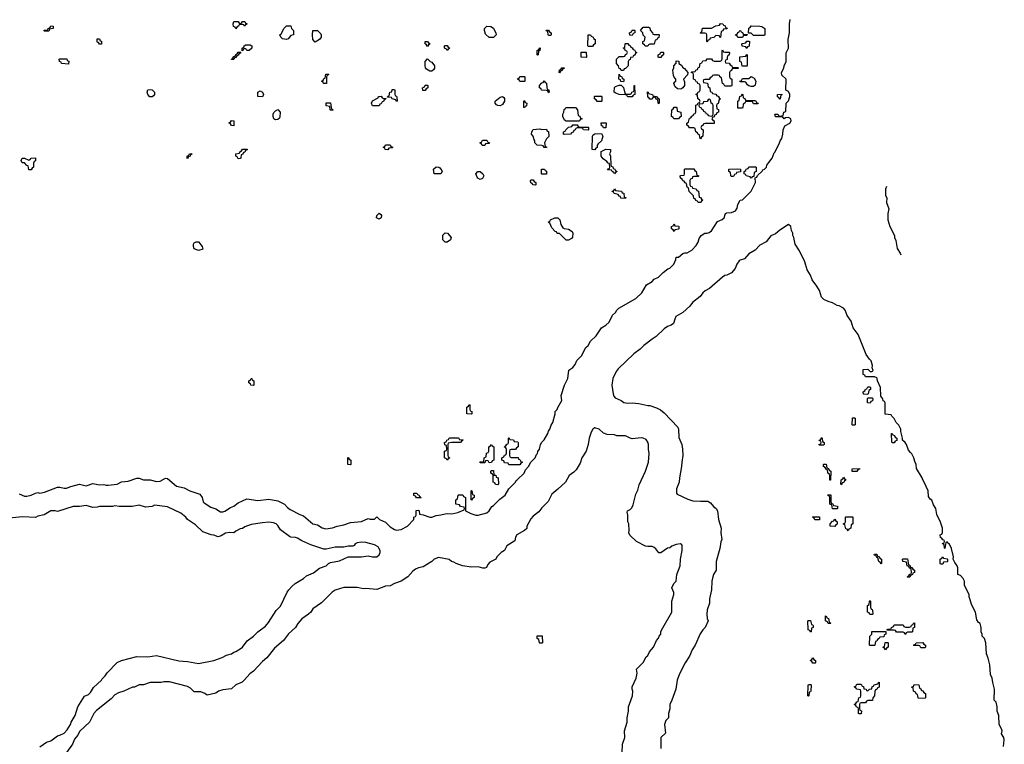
# Model space of a CAD drawing. Header units: inches. Extents: x 2518216 to 2687946, y 757338 to 915227.
# Tile 23 of 75: x 2632986 to 2641929, y 775189 to 781769. Entities that reach past the tile are written whole.
import ezdxf

# ---------------------------------------------------------------- set-up
doc = ezdxf.new("R2010")
doc.units = ezdxf.units.IN
doc.header["$MEASUREMENT"] = 0
for name, color, linetype in [('C6737', 7, 'Continuous'), ('C6738', 7, 'Continuous'), ('C6747', 7, 'Continuous'), ('C6748', 7, 'Continuous')]:
    doc.layers.add(name, color=color, linetype=linetype)

msp = doc.modelspace()

# ---------------------------------------------------------------- linework, layer by layer
at = {"layer": 'C6737', "color": 6}
for points in [[(2632982.4, 777462.4), (2633030, 777442), (2633050, 777442), (2633089.6, 777450.4), (2633130, 777470.8), (2633150, 777474.8), (2633170, 777470.8), (2633210, 777477.3), (2633330, 777522.8), (2633350, 777524), (2633390, 777513.7), (2633410, 777515.3), (2633450, 777530.4), (2633530, 777550.7), (2633590, 777534.8), (2633650, 777556), (2633710, 777544), (2633750, 777546.8), (2633770, 777540.7), (2633790, 777540.7), (2633870, 777550.5), (2633910, 777571), (2633970, 777578.8), (2634050, 777606), (2634070, 777606.8), (2634110, 777590.8), (2634170.9, 777590.9), (2634230, 777574.8), (2634262, 777578), (2634310, 777604.7), (2634330, 777602), (2634410, 777534), (2634478.8, 777518.8), (2634530, 777491), (2634621, 777461), (2634644.7, 777430), (2634651.3, 777391.3), (2634661, 777381), (2634723.4, 777343.4), (2634767.3, 777327.3), (2634810, 777301), (2634830, 777298.8), (2634850, 777306), (2634900.2, 777339.8), (2634930, 777351), (2634970, 777381), (2635050, 777418.8), (2635150, 777404), (2635250, 777416), (2635330, 777398.8), (2635390, 777370.8), (2635418, 777338), (2635442, 777322), (2635530, 777276), (2635563.5, 777263.5), (2635650, 777190.7), (2635690, 777180.7), (2635733.8, 777153.8), (2635766.2, 777146.2), (2635825.8, 777154.2), (2635870, 777170.8), (2635930, 777182.8), (2635990, 777204), (2636090, 777210.6), (2636150, 777238), (2636170, 777232), (2636207.3, 777232.7), (2636230, 777254), (2636254, 777230), (2636310, 777206), (2636350, 777162.8), (2636390, 777138.8), (2636410, 777134.8), (2636450, 777138.8), (2636508.7, 777170), (2636566, 777230), (2636566, 777250), (2636582, 777258), (2636586, 777270), (2636588.4, 777311.6), (2636610, 777314), (2636614, 777310), (2636618, 777278), (2636650, 777272), (2636710, 777250.8), (2636730, 777250.8), (2636770, 777266.8), (2636811.6, 777271.6), (2636850, 777282.8), (2636870, 777286), (2636910, 777282.8), (2636965.6, 777294.4), (2637022, 777318), (2637026, 777330), (2637022, 777342), (2636990, 777348), (2636982, 777362), (2636948, 777370), (2636946, 777410), (2636962, 777418), (2636968, 777450), (2636972.7, 777452.7), (2637010, 777454), (2637018, 777438), (2637034, 777430), (2637034, 777310), (2637083.5, 777283.5), (2637130, 777271), (2637150, 777271), (2637230, 777291), (2637249, 777310), (2637273.2, 777346.8), (2637290, 777358), (2637346, 777414), (2637395.3, 777450), (2637428, 777510), (2637488, 777570), (2637495.3, 777584.7), (2637506, 777590), (2637568, 777650), (2637580.2, 777679.8), (2637608, 777710), (2637628.7, 777751.3), (2637668.7, 777790), (2637679, 777821), (2637688, 777830), (2637693.2, 777846.8), (2637708.7, 777870), (2637718, 777910), (2637728.4, 777931.6), (2637750, 777954), (2637782, 778010), (2637789, 778031), (2637802, 778050), (2637813.6, 778086.4), (2637828.7, 778110), (2637848.4, 778188.4), (2637849, 778211), (2637868, 778230), (2637873.2, 778246.8), (2637909.2, 778310), (2637903.1, 778356.9), (2637936, 778450), (2637966, 778510), (2637973.6, 778586.4), (2638010, 778611), (2638030, 778638), (2638047, 778673), (2638090, 778716), (2638129.3, 778790.7), (2638149.2, 778810.8), (2638169.5, 778850.5), (2638221.2, 778898.8), (2638269.7, 778970.3), (2638310, 778993.4), (2638339.3, 779020.7), (2638370, 779084.7), (2638399, 779110), (2638410, 779131.3), (2638429.3, 779150.7), (2638582, 779238), (2638637.2, 779290), (2638678, 779362), (2638730, 779391.3), (2638750, 779411.3), (2638788, 779430), (2638830, 779472), (2638874, 779506), (2638890, 779511.3), (2638928.7, 779550), (2638946, 779590), (2638948, 779612), (2638970, 779612), (2639010, 779644.7), (2639029, 779651), (2639050, 779651), (2639090, 779676), (2639130, 779718), (2639148.7, 779750), (2639158, 779782), (2639175.3, 779810), (2639209.3, 779830.7), (2639230, 779830.8), (2639250, 779837.3), (2639269.5, 779850.5), (2639325.2, 779934.8), (2639366.3, 779953.7), (2639384, 779970), (2639394.5, 780000)], [(2636265.8, 780000), (2636272, 779990), (2636270, 779968.7), (2636250, 779958), (2636226, 779970), (2636228.7, 779990), (2636238.7, 780000)], [(2640000, 779848), (2639996, 779856), (2639989, 779890), (2639970, 779909), (2639890, 779857.2), (2639850, 779825.2), (2639810, 779805.2), (2639767.3, 779752.7), (2639710, 779721.2), (2639665.2, 779674.8), (2639610, 779641.2), (2639570, 779597.2), (2639530, 779586), (2639520.9, 779579.1), (2639499.1, 779550), (2639486, 779510), (2639450.5, 779469.5), (2639410.5, 779449.5), (2639390, 779445.2), (2639368.2, 779431.8), (2639252.8, 779327.2), (2639212.8, 779307.2), (2639191, 779290), (2639165.8, 779254.2), (2639098, 779202), (2639072, 779168), (2639010.4, 779109.6), (2638947, 779073), (2638935.5, 779050), (2638924.7, 779010), (2638904.5, 778995.5), (2638870, 778982.7), (2638838.8, 778961.2), (2638767.9, 778892.1), (2638730, 778869), (2638656, 778810), (2638623, 778777), (2638564.4, 778735.6), (2638421.5, 778598.5), (2638404.4, 778575.6), (2638373, 778510), (2638364, 778450), (2638377.3, 778370), (2638384, 778350), (2638395.2, 778335.2), (2638450, 778310.6), (2638473.2, 778293.2), (2638510, 778287.3), (2638550, 778290.7), (2638610, 778284), (2638690, 778264), (2638710, 778264), (2638770, 778244), (2638805.8, 778225.8), (2638838.8, 778198.8), (2638962.8, 778070), (2638970.7, 778050), (2638973.7, 777973.7), (2638998.8, 777910), (2639006.8, 777870), (2639010.8, 777810), (2638998.8, 777750), (2638997.3, 777710), (2638978.8, 777610), (2638976, 777570), (2638951, 777510), (2638951, 777470), (2638958.8, 777458.8), (2639055.2, 777415.2), (2639101.1, 777401.1), (2639170, 777395.5), (2639236.8, 777396.8), (2639262, 777382), (2639287.9, 777347.9), (2639310.8, 777330.8), (2639322.8, 777310), (2639334, 777230), (2639357.3, 777150), (2639354.8, 777110), (2639362.8, 777050), (2639353.7, 777026.3), (2639346.4, 776966.4), (2639310.8, 776849.2), (2639310.8, 776770), (2639286.8, 776730), (2639280.7, 776710), (2639274, 776670), (2639270.6, 776590), (2639250.8, 776510), (2639250.8, 776470), (2639230.7, 776410), (2639227.3, 776370), (2639231, 776331), (2639238, 776310), (2639211.3, 776250), (2639190, 776228.7), (2639168.1, 776191.9), (2639122.8, 776090), (2639093.2, 776046.8), (2639070.5, 775989.5), (2639031, 775930), (2638978.8, 775830), (2638958.8, 775770), (2638946, 775690), (2638910.6, 775589.4), (2638891, 775550), (2638890.8, 775510), (2638878, 775470), (2638878, 775430), (2638853.7, 775406.3), (2638844, 775370), (2638851.3, 775290), (2638811, 775250), (2638811, 775151)], [(2638459.3, 775110), (2638462, 775190), (2638482.7, 775250), (2638479, 775310), (2638502.7, 775390), (2638504, 775430), (2638517.2, 775490), (2638515.3, 775530), (2638552.7, 775630), (2638556, 775670), (2638549.4, 775690), (2638549.3, 775710), (2638586, 775790), (2638593.6, 775833.6), (2638588.4, 775871.6), (2638648.4, 775931.6), (2638676.4, 775983.6), (2638690, 775994), (2638708, 776030), (2638742, 776070), (2638769.1, 776130.9), (2638788.9, 776151.1), (2638794, 776170), (2638808.7, 776190), (2638808.7, 776210), (2638814.6, 776225.4), (2638909, 776390), (2638908.4, 776488.4), (2638928, 776550), (2638927.3, 776567.3), (2638908, 776610), (2638928, 776650), (2638948, 776670), (2638955.3, 776730), (2638984, 776810), (2638989.3, 776870.7), (2639004, 776950), (2639004, 776990), (2638999.3, 776999.3), (2638988.9, 777008.9), (2638950, 777004), (2638910.9, 776989.1), (2638890, 776974), (2638870, 776968.7), (2638810, 776926), (2638790, 776926), (2638764.1, 776964.1), (2638750, 776977.2), (2638730, 776986), (2638690, 776984), (2638670, 776988.7), (2638589.1, 777029.1), (2638528.9, 777088.9), (2638518, 777110), (2638522, 777130), (2638519, 777190), (2638508.7, 777210), (2638508.9, 777268.9), (2638503.1, 777296.9), (2638508, 777310), (2638530, 777321), (2638544.8, 777335.2), (2638558, 777362), (2638581.2, 777458.8), (2638602, 777498), (2638614.2, 777545.8), (2638669, 777670), (2638697.2, 777750), (2638702.7, 777830), (2638696, 777870), (2638698.4, 777910), (2638692.9, 777932.9), (2638676.6, 777956.6), (2638650, 777969.7), (2638630, 777971.8), (2638550, 777964), (2638530, 777969), (2638490, 777989.3), (2638410.7, 777989.3), (2638390, 777998), (2638320.9, 778000.9), (2638290, 778014), (2638248.7, 778050), (2638210, 778064), (2638190.6, 778049.4), (2638175.9, 778024.1), (2638157.3, 777970), (2638151, 777910), (2638130.7, 777849.3), (2638091, 777790), (2638078, 777742), (2638039.8, 777680.2), (2638020.7, 777659.3), (2637976, 777630), (2637944.7, 777570), (2637874.9, 777505.1), (2637818.8, 777461.2), (2637787.3, 777392.7), (2637730, 777335.3), (2637701.1, 777298.9), (2637650, 777259), (2637630, 777235.3), (2637591.3, 777170), (2637591.1, 777148.9), (2637571, 777129), (2637501, 777090), (2637490.8, 777070), (2637483.6, 777036.4), (2637411.3, 776990), (2637390.7, 776949.3), (2637358, 776930), (2637321, 776890), (2637310, 776868.7), (2637257.3, 776842.7), (2637238, 776822), (2637224.7, 776795.3), (2637210, 776788), (2637191.6, 776788.4), (2637150, 776801.2), (2637090, 776797.2), (2637009.1, 776809.1), (2636950, 776829.2), (2636930, 776844), (2636909.4, 776849.4), (2636885.6, 776865.6), (2636790, 776884), (2636750.6, 776869.4), (2636730.5, 776849.5), (2636650, 776799), (2636607.9, 776792.1), (2636579.9, 776780.1), (2636557.5, 776762.5), (2636511, 776710), (2636450.5, 776669.5), (2636390, 776649.2), (2636350, 776629.2), (2636310, 776625.2), (2636230, 776594), (2636130, 776604), (2636110, 776602), (2636050, 776614), (2635930, 776614), (2635850, 776589), (2635824.7, 776570), (2635727.3, 776472.7), (2635650, 776419), (2635630.7, 776389.3), (2635610.7, 776369.3), (2635550, 776329), (2635513.2, 776286.8), (2635490.5, 776249.5), (2635428.2, 776191.8), (2635381, 776130), (2635299.3, 776060.7), (2635230, 775973.2), (2635190, 775941.2), (2635110, 775854), (2635076, 775830), (2635026.8, 775773.2), (2635006, 775754), (2634950, 775729), (2634910, 775694), (2634830, 775684), (2634792, 775670), (2634766.4, 775653.6), (2634690, 775635.3), (2634669.1, 775649.1), (2634630, 775664), (2634570, 775664), (2634537.6, 775697.6), (2634510, 775712.3), (2634345.4, 775754.6), (2634294.6, 775754.6), (2634270, 775748.7), (2634171.1, 775748.9), (2634110.9, 775729.1), (2634070, 775728.7), (2634030, 775708.7), (2634010, 775708.7), (2633932, 775670), (2633884.9, 775655.1), (2633850, 775637.2), (2633817.5, 775602.5), (2633684.1, 775495.9), (2633660.7, 775470), (2633621, 775390), (2633532.2, 775307.8), (2633510.3, 775269.7), (2633483.7, 775236.3), (2633466.8, 775190), (2633410, 775114)], [(2633170, 775166.8), (2633230, 775206.8), (2633270, 775218.8), (2633330, 775266.8), (2633350, 775270.8), (2633390, 775290.7), (2633418.3, 775321.7), (2633446.6, 775370), (2633452.7, 775390), (2633489.3, 775450), (2633514, 775530), (2633574.6, 775625.4), (2633610, 775641), (2633630, 775658), (2633656, 775704), (2633728.7, 775770), (2633735.5, 775784.5), (2633762, 775810), (2633782, 775838), (2633870, 775931.3), (2633910, 775951.3), (2634050, 775987.3), (2634150, 775984), (2634230, 775994.8), (2634430, 775947.3), (2634510, 775942), (2634610, 775922), (2634749.4, 775950.6), (2634824.1, 775975.9), (2634863.2, 775996.8), (2634910, 776011), (2634930, 776026), (2634950, 776031), (2634990, 776054.8), (2635009, 776070), (2635052.5, 776127.5), (2635110, 776171), (2635150, 776211), (2635218, 776262), (2635244.8, 776295.2), (2635314.8, 776405.2), (2635355.9, 776444.1), (2635416, 776570), (2635430, 776591), (2635457.2, 776622.8), (2635489, 776650), (2635564.2, 776695.8), (2635590, 776719.1), (2635653.6, 776746.4), (2635710, 776787.3), (2635768.7, 776810), (2635790, 776830.8), (2635810, 776840.7), (2635890, 776856.3), (2635970, 776890.7), (2636090, 776890.8), (2636150, 776898.8), (2636190, 776890.7), (2636230, 776890.7), (2636252, 776908), (2636261.2, 776930), (2636259.3, 776950), (2636249.3, 776970), (2636241.5, 776981.5), (2636210, 776999.3), (2636130, 777022.7), (2636090, 777025.2), (2636050, 777019), (2636032, 777010), (2636024.7, 776995.3), (2636011.3, 776988.7), (2635970, 776989), (2635930, 776979), (2635850, 776979), (2635770, 776962), (2635750, 776962), (2635630, 777001.2), (2635550, 777036), (2635510, 777059.3), (2635490, 777066), (2635449.3, 777069.3), (2635435.5, 777075.5), (2635355.5, 777135.5), (2635330, 777175.3), (2635315.3, 777190), (2635290, 777201.2), (2635250, 777205.2), (2635190, 777201.2), (2635090, 777184), (2635030, 777164), (2635010.5, 777149.5), (2634990, 777145.2), (2634950, 777124), (2634930, 777109), (2634893.6, 777113.6), (2634854, 777106), (2634817.3, 777082.7), (2634790, 777074), (2634750, 777088.7), (2634726, 777090), (2634650, 777119), (2634582, 777182), (2634510, 777228.7), (2634494, 777250), (2634450, 777289), (2634330, 777345.2), (2634210, 777359), (2634190, 777349), (2634130, 777342), (2634070, 777361.2), (2634009.1, 777349.1), (2633890, 777349), (2633850, 777354), (2633828.9, 777348.9), (2633710, 777348.7), (2633690, 777342), (2633650, 777339), (2633590, 777357.2), (2633530, 777349.2), (2633470.9, 777349.1), (2633330, 777302), (2633308.4, 777308.4), (2633270, 777308.7), (2633207.3, 777272.7), (2633150, 777259), (2633130, 777248.7), (2633010, 777254), (2632890, 777242)]]:
    msp.add_lwpolyline(points, dxfattribs=at)
for points in [[(2637950, 779766), (2637890, 779826), (2637867.3, 779827.3), (2637862, 779842), (2637850, 779846), (2637820.2, 779880.2), (2637802, 779922), (2637786, 779930), (2637802, 779938), (2637806, 779950), (2637846, 779970), (2637874, 779970), (2637892.7, 779952.7), (2637901, 779910), (2637919.6, 779879.6), (2637930, 779872), (2637970, 779866), (2638005.4, 779845.4), (2638011.3, 779830), (2638006.4, 779793.6), (2637998.8, 779781.2), (2637970, 779768)], [(2638930, 779846), (2638922, 779862), (2638906, 779870), (2638906, 779890), (2638922, 779898), (2638930, 779914), (2638938, 779898), (2638970, 779894), (2638974, 779890), (2638974, 779870), (2638970, 779866), (2638938, 779862)], [(2636850, 779748.7), (2636829.2, 779770), (2636829.3, 779810.7), (2636850, 779832), (2636871, 779831), (2636904.7, 779790), (2636898, 779770), (2636870, 779748.7)], [(2634610, 779674), (2634570, 779689), (2634564, 779710), (2634564, 779730), (2634570, 779742), (2634590, 779751), (2634610, 779750.8), (2634644.7, 779710), (2634650, 779686)], [(2635110, 778446), (2635086, 778450), (2635082, 778462), (2635068, 778470), (2635066, 778490), (2635082, 778498), (2635088.4, 778511.6), (2635094, 778510), (2635098, 778498), (2635112, 778490), (2635114, 778450)], [(2637090, 778186), (2637048, 778190), (2637048.4, 778251.6), (2637062, 778258), (2637070, 778274), (2637074, 778270), (2637074, 778230), (2637078, 778218), (2637094, 778210), (2637094, 778190)], [(2636990, 777928), (2636911.6, 777928.4), (2636878, 777922), (2636874, 777910), (2636874, 777810), (2636878, 777798), (2636894, 777790), (2636878, 777782), (2636870, 777768), (2636862, 777782), (2636846, 777790), (2636846, 777850), (2636862, 777858), (2636866, 777870), (2636862, 777902), (2636847.3, 777907.3), (2636846, 777930), (2636862, 777938), (2636866, 777950), (2636882, 777958), (2636886, 777970), (2636892.7, 777972.7), (2636967.3, 777972.7), (2636974, 777970), (2636978, 777958), (2637010, 777954), (2637014, 777950), (2636998, 777942)], [(2637250, 777746), (2637242, 777762), (2637230, 777766), (2637218, 777762), (2637210, 777746), (2637170, 777746), (2637166, 777750), (2637170, 777754), (2637202, 777758), (2637206, 777790), (2637222, 777798), (2637227.3, 777832.7), (2637242, 777838), (2637246, 777850), (2637246, 777890), (2637262, 777898), (2637270, 777912), (2637278, 777898), (2637294, 777890), (2637294, 777770), (2637278, 777762), (2637270, 777748)], [(2637430, 777726), (2637422, 777742), (2637390, 777746), (2637382, 777762), (2637366, 777770), (2637366, 777790), (2637382, 777798), (2637390, 777814), (2637402, 777818), (2637407.3, 777832.7), (2637407.3, 777867.3), (2637402, 777882), (2637386, 777890), (2637402, 777898), (2637410, 777914), (2637422, 777918), (2637426, 777930), (2637426, 777970), (2637430, 777974), (2637438, 777958), (2637470, 777954), (2637478, 777938), (2637510, 777934), (2637514, 777930), (2637514, 777890), (2637498, 777882), (2637490, 777866), (2637450, 777866), (2637438, 777862), (2637434, 777850), (2637434, 777810), (2637438, 777798), (2637450, 777794), (2637512.7, 777792.7), (2637518, 777778), (2637530, 777774), (2637538, 777758), (2637554, 777750), (2637538, 777742), (2637530, 777728)], [(2635990, 777726), (2635968, 777730), (2635966, 777790), (2635970, 777794), (2635978, 777778), (2635994, 777770), (2635994, 777730)], [(2637330, 777546), (2637307.3, 777547.3), (2637302, 777562), (2637286, 777570), (2637286, 777630), (2637282, 777642), (2637266, 777650), (2637266, 777670), (2637270, 777674), (2637290, 777674), (2637294, 777634), (2637310, 777632), (2637314, 777614), (2637332, 777610), (2637334, 777550)], [(2636590, 777426), (2636582, 777442), (2636567.3, 777447.3), (2636566, 777470), (2636594, 777470), (2636598, 777458), (2636610, 777454), (2636618, 777438), (2636634, 777430), (2636630, 777426)], [(2637090, 777406), (2637086, 777410), (2637086, 777490), (2637090, 777494), (2637094, 777490), (2637098, 777458), (2637114, 777450), (2637114, 777430), (2637098, 777422)], [(2637710, 776106), (2637706, 776110), (2637702, 776142), (2637686, 776150), (2637687.3, 776172.7), (2637732.7, 776172.7), (2637734, 776110), (2637730, 776106)]]:
    msp.add_lwpolyline(points, close=True, dxfattribs=at)
at = {"layer": 'C6738', "color": 6}
for points in [[(2635030, 781708.7), (2635022, 781722), (2635010, 781726), (2634978, 781722), (2634974, 781710), (2634958, 781702), (2634950, 781686), (2634942, 781702), (2634928.4, 781708.4), (2634926, 781730), (2634930, 781751.3), (2634971.6, 781751.6), (2634978, 781738), (2634990, 781734), (2635002, 781738), (2635008.4, 781751.6), (2635030, 781751.3), (2635038, 781738), (2635052, 781730), (2635038, 781722)], [(2633210, 781666), (2633206, 781670), (2633210, 781674), (2633242, 781678), (2633246, 781690), (2633262, 781698), (2633270, 781712), (2633291.1, 781711.1), (2633291.1, 781688.9), (2633258, 781682), (2633250, 781666)], [(2635410, 781588), (2635374.6, 781594.6), (2635358, 781610), (2635348, 781630), (2635360.4, 781639.6), (2635389.1, 781690.9), (2635410, 781714), (2635450, 781712), (2635454, 781690), (2635472, 781670), (2635472, 781630), (2635450, 781626), (2635424.7, 781595.3)], [(2635670, 781566), (2635648.7, 781588.7), (2635645.2, 781630), (2635649, 781670), (2635690, 781672), (2635719.8, 781639.8), (2635724.7, 781630), (2635724.7, 781610), (2635710, 781588)], [(2637250, 781606), (2637218, 781638), (2637208, 781670), (2637208, 781690), (2637229, 781711), (2637266.4, 781706.4), (2637291, 781691), (2637298, 781670), (2637312, 781650), (2637314, 781630), (2637290, 781606)], [(2637790, 781626), (2637786, 781630), (2637782, 781662), (2637767.3, 781667.3), (2637770, 781674), (2637790, 781674), (2637798, 781658), (2637814, 781650), (2637814, 781630), (2637810, 781626)], [(2638550, 781626), (2638527.3, 781627.3), (2638526, 781650), (2638542, 781658), (2638550, 781674), (2638570, 781674), (2638574, 781670), (2638574, 781650), (2638558, 781642)], [(2638750, 781634), (2638790, 781634), (2638794, 781630), (2638792.7, 781607.3), (2638778, 781602), (2638772.7, 781587.3), (2638758, 781582), (2638750, 781546), (2638710, 781546), (2638698, 781542), (2638690, 781528), (2638668.4, 781528.4), (2638662, 781542), (2638646, 781550), (2638646, 781570), (2638662, 781578), (2638666, 781610), (2638648.4, 781628.4), (2638646, 781650), (2638626, 781670), (2638650, 781702), (2638699.6, 781699.6), (2638710, 781694), (2638712.7, 781672.7), (2638734, 781650), (2638738, 781638)], [(2639352.7, 781607.3), (2639346, 781610), (2639342, 781622), (2639310, 781626), (2639290, 781606), (2639258, 781602), (2639252.7, 781587.3), (2639238, 781582), (2639230, 781566), (2639226, 781570), (2639226, 781630), (2639222, 781642), (2639210, 781646), (2639170, 781646), (2639166, 781650), (2639182, 781658), (2639187.3, 781692.7), (2639270, 781692), (2639310, 781712), (2639342, 781718), (2639350, 781734), (2639372.7, 781732.7), (2639378, 781718), (2639392.7, 781712.7), (2639398, 781698), (2639412.7, 781692.7), (2639410, 781686), (2639378, 781682), (2639372.7, 781667.3), (2639358, 781662)], [(2639510, 781606), (2639502, 781622), (2639488.4, 781628.4), (2639490, 781634), (2639502, 781638), (2639510, 781654), (2639522, 781658), (2639528.4, 781671.6), (2639534, 781670), (2639538, 781658), (2639552.7, 781652.7), (2639558, 781638), (2639594, 781634), (2639590, 781626), (2639558, 781622), (2639550, 781606)], [(2639650, 781626), (2639630, 781646), (2639606, 781646), (2639608.4, 781691.6), (2639622, 781698), (2639630, 781712), (2639710, 781710.8), (2639726, 781706), (2639754, 781690), (2639754, 781630), (2639750, 781626)], [(2633710, 781546), (2633702, 781562), (2633690, 781566), (2633690, 781594), (2633710, 781594), (2633718, 781578), (2633730, 781574), (2633730, 781546)], [(2636690, 781526), (2636682, 781542), (2636668.4, 781548.4), (2636668.4, 781571.6), (2636691.6, 781571.6), (2636698, 781558), (2636714, 781550), (2636698, 781542)], [(2638150, 781526), (2638146, 781530), (2638148.4, 781631.6), (2638171.6, 781631.6), (2638178, 781618), (2638194, 781610), (2638198, 781598), (2638214, 781590), (2638214, 781550), (2638198, 781542), (2638190, 781526)], [(2639590, 781506), (2639582, 781522), (2639547.3, 781527.3), (2639546, 781550), (2639550, 781554), (2639582, 781558), (2639590, 781574), (2639610, 781574), (2639614, 781570), (2639611.6, 781528.4), (2639598, 781522)], [(2634930, 781406), (2634910, 781408), (2634908.9, 781411.1), (2634922, 781418), (2634930, 781434), (2634942, 781438), (2634950, 781454), (2634962, 781458), (2634970, 781474), (2634994, 781474), (2634990, 781466), (2634978, 781462), (2634970, 781446), (2634958, 781442), (2634950, 781426), (2634938, 781422)], [(2635070, 781488), (2635048.4, 781488.4), (2635042, 781502), (2635030, 781506), (2635018, 781502), (2635014, 781490), (2635006, 781486), (2635008, 781510), (2635022, 781518), (2635026, 781530), (2635040.4, 781539.6), (2635079.6, 781539.6), (2635094, 781530), (2635094, 781510)], [(2636870, 781488), (2636862, 781502), (2636846, 781510), (2636846, 781530), (2636850, 781534), (2636870, 781534), (2636878, 781518), (2636894, 781510), (2636878, 781502)], [(2637690, 781446), (2637686, 781450), (2637686, 781490), (2637702, 781498), (2637710, 781514), (2637714, 781510), (2637711.6, 781488.4), (2637698, 781482), (2637694, 781450)], [(2638130, 781426), (2638086, 781430), (2638087.3, 781472.7), (2638132.7, 781472.7), (2638134, 781430)], [(2638450, 781306), (2638442, 781322), (2638430, 781326), (2638426, 781350), (2638406, 781370), (2638406, 781410), (2638430, 781434), (2638470, 781434), (2638482, 781438), (2638487.3, 781452.7), (2638502, 781458), (2638506, 781470), (2638502, 781482), (2638487.3, 781487.3), (2638482, 781502), (2638466, 781510), (2638482, 781518), (2638486, 781550), (2638490, 781554), (2638510, 781554), (2638518, 781538), (2638530, 781534), (2638538, 781518), (2638550, 781514), (2638558, 781498), (2638570, 781494), (2638578, 781478), (2638592, 781470), (2638578, 781462), (2638570, 781446), (2638558, 781442), (2638554, 781430), (2638534, 781426), (2638530, 781406), (2638518, 781402), (2638514, 781390), (2638511.6, 781348.4), (2638490, 781326), (2638478, 781322), (2638470, 781306)], [(2638790, 781426), (2638786, 781430), (2638786, 781450), (2638802, 781458), (2638810, 781474), (2638830, 781474), (2638834, 781470), (2638834, 781450), (2638818, 781442), (2638810, 781426)], [(2639390, 781474), (2639430, 781474), (2639434, 781470), (2639431.6, 781448.4), (2639418, 781442), (2639412.7, 781427.3), (2639412, 781408), (2639398, 781402), (2639394, 781390), (2639398, 781378), (2639430, 781374), (2639438, 781358), (2639454, 781350), (2639458, 781338), (2639470, 781334), (2639510, 781334), (2639514, 781330), (2639510, 781326), (2639470, 781326), (2639458, 781322), (2639450, 781306), (2639438, 781302), (2639434, 781290), (2639434, 781250), (2639438, 781238), (2639454, 781230), (2639454, 781170), (2639450, 781166), (2639390, 781166), (2639382, 781182), (2639368.4, 781188.4), (2639362, 781242), (2639346, 781250), (2639342, 781262), (2639330, 781266), (2639290, 781266), (2639278, 781262), (2639274, 781250), (2639258, 781242), (2639250, 781226), (2639210, 781226), (2639198, 781222), (2639194, 781210), (2639198, 781198), (2639232.7, 781192.7), (2639238, 781158), (2639254, 781150), (2639258, 781118), (2639274, 781110), (2639278, 781098), (2639310, 781094), (2639318, 781078), (2639330, 781074), (2639338, 781058), (2639352, 781050), (2639338, 781042), (2639331.6, 781008.4), (2639318, 781002), (2639314, 780990), (2639318, 780958), (2639332.7, 780952.7), (2639334, 780930), (2639318, 780922), (2639312.7, 780907.3), (2639298, 780902), (2639292.7, 780887.3), (2639278, 780882), (2639274, 780870), (2639278, 780858), (2639294, 780850), (2639292.7, 780827.3), (2639212.7, 780827.3), (2639198, 780822), (2639194, 780810), (2639178, 780802), (2639174, 780790), (2639178, 780778), (2639194, 780770), (2639192, 780710), (2639178, 780702), (2639170, 780688), (2639166, 780690), (2639162, 780722), (2639150, 780726), (2639142, 780742), (2639126, 780750), (2639122, 780782), (2639110, 780786), (2639070, 780786), (2639062, 780802), (2639046, 780810), (2639046, 780830), (2639062, 780838), (2639070, 780874), (2639082, 780878), (2639090, 780894), (2639102, 780898), (2639110, 780914), (2639122, 780918), (2639126, 780930), (2639127.3, 780992.7), (2639142, 780998), (2639147.3, 781012.7), (2639162, 781018), (2639166, 781030), (2639162, 781042), (2639146, 781050), (2639142, 781082), (2639126, 781090), (2639142, 781098), (2639147.3, 781112.7), (2639162, 781118), (2639166, 781130), (2639166, 781170), (2639162, 781182), (2639146, 781190), (2639142, 781202), (2639130, 781206), (2639122, 781222), (2639106, 781230), (2639106, 781270), (2639102, 781282), (2639086, 781290), (2639090, 781294), (2639122, 781298), (2639126, 781310), (2639142, 781318), (2639150, 781334), (2639162, 781338), (2639166, 781370), (2639182, 781378), (2639190, 781394), (2639222, 781398), (2639230, 781414), (2639270, 781414), (2639278, 781398), (2639292.7, 781392.7), (2639347.3, 781392.7), (2639362, 781398), (2639366, 781410), (2639366, 781490), (2639370, 781494), (2639378, 781478)], [(2633430, 781366), (2633366, 781370), (2633362, 781382), (2633348.7, 781388.7), (2633346, 781410), (2633350, 781414), (2633412.7, 781412.7), (2633418, 781398), (2633431.6, 781391.6)], [(2636710, 781302), (2636680.9, 781320.9), (2636672.9, 781332.9), (2636668, 781350), (2636668, 781390), (2636690, 781414), (2636714, 781390), (2636730, 781382), (2636754, 781350), (2636754, 781330), (2636746, 781314), (2636730, 781302)], [(2638990, 781139), (2638962, 781142), (2638940.2, 781160.2), (2638928.9, 781188.9), (2638936.4, 781203.6), (2638946, 781210), (2638946, 781230), (2638930, 781246), (2638923.1, 781263.1), (2638918, 781310), (2638927.3, 781332.7), (2638928, 781350), (2638947.3, 781372.7), (2638950, 781394), (2638972.7, 781392.7), (2638974, 781370), (2638996.9, 781356.9), (2639010, 781334), (2639024.7, 781324.7), (2639054, 781290), (2639052.7, 781267.3), (2639014, 781230), (2639023.6, 781203.6), (2639024.7, 781170), (2639010, 781148.7)], [(2639590, 781346), (2639547.3, 781347.3), (2639542, 781382), (2639528.4, 781388.4), (2639526, 781410), (2639527.3, 781432.7), (2639582, 781438), (2639590, 781454), (2639594, 781450), (2639594, 781350)], [(2637890, 781286), (2637886, 781290), (2637890, 781314), (2637902, 781318), (2637910, 781332), (2637932.7, 781332.7), (2637930, 781326), (2637918, 781322), (2637910, 781306), (2637898, 781302)], [(2635770, 781188), (2635746, 781190), (2635742, 781202), (2635728, 781210), (2635742, 781218), (2635750, 781234), (2635762, 781238), (2635767.3, 781272.7), (2635790, 781274), (2635794, 781270), (2635778, 781262), (2635774, 781250), (2635774, 781190)], [(2637530, 781208), (2637522, 781222), (2637510, 781226), (2637508, 781232), (2637522, 781238), (2637528.4, 781251.6), (2637570, 781254), (2637574, 781250), (2637574, 781210), (2637570, 781208)], [(2637790, 781106), (2637782, 781122), (2637767.3, 781127.3), (2637726, 781130), (2637722, 781142), (2637706, 781150), (2637706, 781170), (2637730, 781194), (2637742, 781198), (2637750, 781214), (2637758, 781198), (2637771.1, 781191.1), (2637772.7, 781152.7), (2637778, 781138), (2637790, 781134), (2637792.7, 781127.3), (2637794, 781110)], [(2638470, 781206), (2638447.3, 781207.3), (2638442, 781222), (2638428.4, 781228.4), (2638430, 781274), (2638438, 781258), (2638454, 781250), (2638458, 781238), (2638474, 781230), (2638474, 781210)], [(2639630, 781162), (2639608.4, 781168.4), (2639596.4, 781176.4), (2639582, 781202), (2639570, 781206), (2639530, 781206), (2639526, 781210), (2639542, 781218), (2639550, 781234), (2639610, 781234), (2639630, 781254), (2639656.9, 781236.9), (2639672, 781210), (2639666, 781174), (2639650, 781162)], [(2634190, 781069.2), (2634169.3, 781069.3), (2634149.1, 781089.1), (2634144, 781110), (2634150, 781131.3), (2634170, 781136), (2634190, 781131), (2634210.9, 781110.9), (2634211.3, 781090), (2634202.8, 781077.2)], [(2635190, 781068), (2635148, 781070), (2635148, 781110), (2635170, 781122), (2635192, 781110), (2635202, 781090)], [(2636410, 781026), (2636402, 781042), (2636368.7, 781048.7), (2636362, 781062), (2636326, 781066), (2636330, 781074), (2636342, 781078), (2636348.9, 781111.1), (2636366, 781114), (2636370, 781134), (2636390, 781134), (2636394, 781130), (2636394, 781090), (2636398, 781078), (2636410, 781074), (2636412.7, 781067.3), (2636414, 781030)], [(2636670, 781126), (2636647.3, 781127.3), (2636646, 781150), (2636662, 781158), (2636670, 781174), (2636690, 781174), (2636694, 781170), (2636694, 781150), (2636678, 781142)], [(2638490, 781094), (2638530, 781094), (2638542, 781098), (2638546, 781110), (2638562, 781118), (2638566, 781130), (2638566, 781170), (2638571.6, 781171.6), (2638574, 781090), (2638558, 781082), (2638550, 781068), (2638512.7, 781067.3), (2638506, 781070), (2638502, 781082), (2638490, 781086), (2638431.6, 781088.4), (2638400.2, 781100.2), (2638386, 781110), (2638387.3, 781152.7), (2638398, 781162), (2638430, 781174), (2638450, 781174), (2638470, 781154), (2638482, 781102)], [(2638790, 781006), (2638786, 781010), (2638782, 781042), (2638767.3, 781047.3), (2638762, 781062), (2638750, 781066), (2638738, 781062), (2638730, 781046), (2638710, 781046), (2638702, 781062), (2638690, 781066), (2638687.3, 781112.7), (2638694, 781110), (2638698, 781098), (2638734, 781090), (2638738, 781078), (2638771.6, 781071.6), (2638778, 781058), (2638794, 781050), (2638794, 781010)], [(2636290, 781054), (2636314, 781054), (2636310, 781046), (2636298, 781042), (2636290, 781026), (2636278, 781022), (2636270, 781006), (2636258, 781002), (2636250, 780986), (2636190, 780988), (2636182, 781010), (2636189.2, 781030.8), (2636242, 781058), (2636246, 781070), (2636252.7, 781072.7), (2636270, 781074), (2636278, 781058)], [(2637350, 780988), (2637328.9, 780988.9), (2637316.4, 780996.4), (2637306, 781010), (2637306, 781030), (2637350, 781064.7), (2637370, 781071.3), (2637383.6, 781063.6), (2637390, 781054), (2637390.7, 781029.3), (2637370, 780998)], [(2637570, 780968.7), (2637566, 780970), (2637566, 781030), (2637570, 781034), (2637578, 781018), (2637592, 781010), (2637590, 780986), (2637578, 780982)], [(2638230, 781026), (2638222, 781042), (2638206, 781050), (2638206, 781070), (2638210, 781074), (2638270, 781074), (2638274, 781070), (2638274, 781030), (2638270, 781026)], [(2639250, 781046), (2639238, 781042), (2639230, 781026), (2639198, 781022), (2639190, 781006), (2639158, 781002), (2639154, 780990), (2639158, 780978), (2639172.7, 780972.7), (2639178, 780958), (2639190, 780954), (2639198, 780938), (2639214, 780930), (2639218, 780918), (2639232.7, 780912.7), (2639238, 780898), (2639270, 780894), (2639282, 780898), (2639286, 780910), (2639286, 780990), (2639282, 781002), (2639266, 781010), (2639262, 781042)], [(2639590, 781034), (2639670, 781034), (2639678, 781018), (2639694, 781010), (2639690, 781006), (2639650, 781006), (2639642, 781022), (2639630, 781026), (2639590, 781026), (2639578, 781022), (2639574, 781010), (2639558, 781002), (2639554, 780970), (2639550, 780966), (2639510, 780966), (2639508, 780970), (2639508, 781030), (2639522, 781038), (2639526, 781070), (2639542, 781078), (2639550, 781094), (2639554, 781090), (2639558, 781058), (2639572.7, 781052.7), (2639578, 781038)], [(2639890, 781048), (2639882, 781062), (2639868.4, 781068.4), (2639868, 781090), (2639910, 781094), (2639910, 781086), (2639898, 781082), (2639894, 781050)], [(2635310, 780859), (2635303.2, 780863.2), (2635295.3, 780870), (2635289.2, 780890), (2635289.3, 780910.7), (2635294.6, 780925.4), (2635310, 780942), (2635330, 780952), (2635351.3, 780930), (2635350, 780886), (2635346, 780874), (2635330, 780862)], [(2635810, 780946), (2635806, 780950), (2635802, 780982), (2635770, 780986), (2635770, 781014), (2635810, 781014), (2635814, 780970), (2635818, 780958), (2635832, 780950), (2635830, 780946)], [(2638070, 780846), (2637950, 780848), (2637935.3, 780855.3), (2637918, 780890), (2637918, 780910), (2637928, 780930), (2637930, 780954), (2637942, 780958), (2637948, 780972), (2638034, 780970), (2638051.6, 780951.6), (2638058, 780898), (2638072.7, 780892.7), (2638078, 780878), (2638094, 780870), (2638078, 780862)], [(2638970, 780868), (2638928.4, 780868.4), (2638922, 780882), (2638906, 780890), (2638908, 780950), (2638922, 780958), (2638930, 780974), (2638950, 780974), (2638954, 780970), (2638958, 780938), (2638992, 780930), (2638994, 780890), (2638978, 780882)], [(2634930, 780806), (2634908.4, 780808.4), (2634902, 780822), (2634888.4, 780828.4), (2634890, 780834), (2634902, 780838), (2634910, 780852), (2634931, 780851)], [(2637730, 780772), (2637770, 780774), (2637778, 780758), (2637790, 780754), (2637791.6, 780708.4), (2637770, 780686), (2637754, 780650), (2637758, 780618), (2637770, 780614), (2637770, 780608), (2637748.4, 780608.4), (2637742, 780622), (2637727.3, 780627.3), (2637686, 780630), (2637666, 780650), (2637666, 780670), (2637658, 780678), (2637648.7, 780710), (2637635.3, 780730), (2637638, 780750), (2637649.3, 780770.7), (2637710, 780778)], [(2638070, 780794), (2638150, 780794), (2638154, 780790), (2638154, 780770), (2638150, 780766), (2638108.4, 780768.4), (2638102, 780782), (2638090, 780786), (2638050, 780786), (2638038, 780782), (2638032.7, 780767.3), (2638018, 780762), (2638014, 780746), (2637998, 780742), (2637990, 780728), (2637930, 780726), (2637926, 780730), (2637926, 780750), (2637942, 780758), (2637946, 780770), (2637970, 780794), (2638002, 780798), (2638010, 780814), (2638050, 780814), (2638058, 780798)], [(2638290, 780786), (2638282, 780802), (2638270, 780806), (2638267.3, 780832.7), (2638312.7, 780832.7), (2638310, 780788)], [(2637210, 780626), (2637187.3, 780627.3), (2637182, 780642), (2637168.4, 780648.4), (2637170, 780654), (2637182, 780658), (2637190, 780674), (2637230, 780674), (2637238, 780658), (2637254, 780650), (2637250, 780646), (2637218, 780642)], [(2638210, 780588), (2638186, 780590), (2638188.4, 780711.6), (2638196.4, 780723.6), (2638208.7, 780731.3), (2638270, 780734), (2638282, 780710), (2638271.3, 780670), (2638239.6, 780640.4), (2638232, 780630), (2638231.6, 780608.4), (2638218, 780602)], [(2634970, 780506), (2634966, 780510), (2634962, 780522), (2634948.4, 780528.4), (2634948, 780550), (2634982, 780558), (2634986, 780570), (2635002, 780578), (2635010, 780594), (2635052.7, 780592.7), (2635052.7, 780587.3), (2635038, 780582), (2635030, 780566), (2635018, 780562), (2635012.7, 780547.3), (2634998, 780542), (2634994, 780510), (2634990, 780508)], [(2636330, 780588), (2636306, 780590), (2636302, 780602), (2636288, 780610), (2636302, 780618), (2636308.4, 780631.6), (2636350, 780632), (2636358, 780618), (2636374, 780610), (2636370, 780606), (2636338, 780602)], [(2638390, 780368), (2638382, 780382), (2638366, 780390), (2638362, 780402), (2638326, 780406), (2638330, 780414), (2638342, 780418), (2638346, 780430), (2638342, 780462), (2638330, 780466), (2638320.4, 780480.4), (2638285.6, 780505.6), (2638268.7, 780530), (2638268.9, 780571.1), (2638310, 780592), (2638352, 780590), (2638352, 780570), (2638344.7, 780550), (2638351.6, 780528.4), (2638354, 780450), (2638358, 780438), (2638372.7, 780432.7), (2638378, 780418), (2638392.7, 780412.7), (2638398, 780398), (2638414, 780390), (2638398, 780382)], [(2633070, 780406), (2633062, 780442), (2633050, 780446), (2633030, 780468), (2633008.7, 780470), (2632998, 780490), (2633009.3, 780510.7), (2633030.9, 780510.9), (2633070, 780494), (2633082, 780498), (2633090, 780512), (2633130, 780514), (2633130, 780486), (2633118, 780482), (2633112.7, 780467.3), (2633112, 780430), (2633098, 780422), (2633090, 780406)], [(2634510, 780506), (2634506, 780510), (2634506, 780530), (2634522, 780538), (2634528.4, 780551.6), (2634554, 780550), (2634538, 780542), (2634534, 780530), (2634518, 780522)], [(2636750, 780368), (2636746, 780410), (2636768.4, 780431.6), (2636794, 780430), (2636803.6, 780423.6), (2636819.6, 780399.6), (2636822, 780390), (2636810, 780368)], [(2637730, 780366), (2637726, 780370), (2637726, 780410), (2637751.6, 780411.6), (2637758, 780398), (2637770, 780394), (2637770, 780366)], [(2639170, 780108), (2639148.4, 780108.4), (2639142, 780122), (2639127.3, 780127.3), (2639122, 780142), (2639110, 780146), (2639106, 780170), (2639066, 780210), (2639062, 780242), (2639048.4, 780248.4), (2639042, 780282), (2639030, 780286), (2639022, 780302), (2639010, 780306), (2639002, 780322), (2638988.4, 780328.4), (2638986, 780350), (2638990, 780354), (2639022, 780358), (2639026, 780370), (2639026, 780410), (2639030, 780414), (2639110, 780414), (2639118, 780398), (2639131.6, 780391.6), (2639138, 780358), (2639154, 780350), (2639150, 780346), (2639110, 780346), (2639098, 780342), (2639092.7, 780327.3), (2639078, 780322), (2639074, 780310), (2639074, 780270), (2639078, 780258), (2639094, 780250), (2639098, 780238), (2639130, 780234), (2639138, 780218), (2639152.7, 780212.7), (2639158, 780158), (2639170, 780154), (2639178, 780138), (2639192, 780130), (2639178, 780122)], [(2639450, 780346), (2639446, 780350), (2639442, 780382), (2639426, 780390), (2639427.3, 780412.7), (2639510, 780414), (2639534, 780410), (2639532.7, 780387.3), (2639498, 780382), (2639494, 780370), (2639478, 780362), (2639470, 780346)], [(2639630, 780328.7), (2639622, 780342), (2639586, 780350), (2639582, 780362), (2639566, 780370), (2639566, 780390), (2639582, 780398), (2639586, 780410), (2639602, 780418), (2639610, 780432), (2639670, 780432), (2639674, 780430), (2639674, 780390), (2639658, 780382), (2639654, 780346), (2639638, 780342)], [(2637170, 780318), (2637148, 780330), (2637140.2, 780340.2), (2637128, 780370), (2637148.4, 780391.6), (2637170, 780391.3), (2637192, 780370), (2637202, 780350), (2637190, 780326)], [(2637670, 780266), (2637648.7, 780268.7), (2637642, 780282), (2637630, 780286), (2637626, 780310), (2637630, 780314), (2637650, 780314), (2637658, 780298), (2637674, 780290), (2637674, 780270)], [(2638490, 780146), (2638447.3, 780147.3), (2638442, 780162), (2638430, 780166), (2638422, 780182), (2638386, 780190), (2638382, 780202), (2638370, 780206), (2638368.4, 780211.6), (2638382, 780218), (2638390, 780234), (2638398, 780218), (2638452.7, 780212.7), (2638458, 780198), (2638472.7, 780192.7), (2638478, 780158), (2638492.7, 780152.7)]]:
    msp.add_lwpolyline(points, close=True, dxfattribs=at)
for points in [[(2639394.5, 780000), (2639398, 780010), (2639410, 780016), (2639450, 780017.1), (2639486.7, 780033.3), (2639502.3, 780057.7), (2639510, 780092), (2639529.2, 780130.8), (2639550, 780132), (2639629.3, 780210.7), (2639668, 780290), (2639666, 780334), (2639682, 780338), (2639687.3, 780352.7), (2639730, 780394), (2639735.3, 780404.7), (2639750, 780412), (2639768, 780430), (2639773.2, 780446.8), (2639789.1, 780470.9), (2639822, 780510), (2639839, 780561), (2639848, 780570), (2639888.7, 780650), (2639894, 780670), (2639908.7, 780690), (2639919, 780730), (2639922, 780770), (2639934.6, 780805.4), (2639982, 780830), (2639992.7, 780850), (2639989, 780869), (2639970, 780882), (2639942, 780878), (2639930, 780868), (2639922, 780882), (2639910, 780886), (2639850, 780888), (2639846, 780910), (2639871.1, 780911.1), (2639878, 780898), (2639890, 780894), (2639922, 780898), (2639928, 780930), (2639946, 780934), (2639949, 781011), (2639968.9, 781031.1), (2639981.2, 781070), (2639981.2, 781090), (2639970, 781118), (2639946, 781130), (2639947.3, 781227.3), (2639910, 781266), (2639906, 781290), (2639928, 781330), (2639928.7, 781350), (2639948, 781390), (2639947.3, 781467.3), (2639968, 781510), (2639966, 781590), (2639979, 781650), (2639977.2, 781730), (2639985.2, 781770)], [(2636238.7, 780000), (2636250, 780011.3), (2636263.6, 780003.6), (2636265.8, 780000)]]:
    msp.add_lwpolyline(points, dxfattribs=at)
at = {"layer": 'C6747', "color": 6}
for points in [[(2640870.9, 780000), (2640870.7, 779950), (2640890.8, 779890), (2640930.6, 779810.6), (2640931, 779790), (2640943.5, 779763.5), (2640957.3, 779690), (2640982.8, 779650), (2640990, 779634)], [(2641922, 775170), (2641929.3, 775230), (2641925.2, 775250), (2641905.2, 775285.2), (2641909, 775310), (2641904, 775330), (2641884, 775370), (2641879, 775450), (2641864, 775490), (2641865.2, 775530), (2641854, 775570), (2641838, 775590), (2641841.2, 775690), (2641824, 775750), (2641819, 775790), (2641803.1, 775823.1), (2641799, 775910), (2641784, 775970), (2641768.7, 776010), (2641761.2, 776110), (2641748.9, 776148.9), (2641728, 776170), (2641728, 776190), (2641718, 776210), (2641719, 776250), (2641710, 776286), (2641694.6, 776294.6), (2641680.4, 776320.4), (2641668.7, 776390), (2641633.2, 776453.2), (2641608.7, 776528.7), (2641608.7, 776550), (2641568, 776630), (2641569, 776670), (2641555.1, 776695.1), (2641530, 776722), (2641506, 776730), (2641508, 776790), (2641502, 776810), (2641480.2, 776840.2), (2641466, 776870), (2641468, 776890), (2641450, 776966), (2641430, 777006), (2641415.3, 777015.3), (2641410, 777026), (2641398, 777022), (2641390, 776968), (2641386, 776970), (2641382, 777002), (2641368.4, 777008.4), (2641370, 777014), (2641382, 777018), (2641386, 777030), (2641382, 777042), (2641370, 777046), (2641362, 777062), (2641350, 777066), (2641346, 777090), (2641362, 777098), (2641367.3, 777112.7), (2641368, 777150), (2641350, 777206), (2641315.3, 777275.3), (2641308.7, 777330), (2641284.7, 777364.7), (2641270, 777406), (2641255.3, 777415.3), (2641240.4, 777440.4), (2641239, 777490), (2641202, 777570), (2641188, 777590), (2641182, 777610), (2641133.2, 777693.2), (2641129, 777730), (2641116.5, 777756.5), (2641109, 777790), (2641090, 777828), (2641077.2, 777837.2), (2641060.2, 777860.2), (2641042, 777910), (2641030, 777928), (2641006, 777950), (2641006, 777970), (2640988.7, 778028.7), (2640988.7, 778050), (2640970, 778088), (2640948, 778110), (2640930, 778146), (2640907.3, 778167.3), (2640902, 778182), (2640848, 778188), (2640846, 778290), (2640842, 778302), (2640828.4, 778308.4), (2640827.3, 778327.3), (2640808, 778350), (2640806, 778430), (2640778, 778490), (2640775.3, 778510), (2640770, 778518), (2640750, 778526), (2640670, 778526), (2640662, 778542), (2640648.4, 778548.4), (2640648.4, 778591.6), (2640690, 778594), (2640710, 778574), (2640730, 778574), (2640738, 778582), (2640728, 778608), (2640733.2, 778630), (2640721.2, 778670), (2640704.8, 778684.8), (2640674, 778730), (2640602.7, 778910), (2640557.2, 778970), (2640537.2, 779030), (2640501.5, 779081.5), (2640485.2, 779130), (2640470, 779149), (2640430, 779169), (2640410, 779173.2), (2640370, 779197.2), (2640329.5, 779209.5), (2640291.3, 779228.7), (2640269.3, 779250), (2640249.5, 779310), (2640226.6, 779350), (2640185.4, 779405.4), (2640169.2, 779450), (2640138.6, 779498.6), (2640116, 779570), (2640070, 779668.7), (2640028.7, 779730), (2640017.2, 779790), (2640009.2, 779810), (2640009, 779830), (2640000, 779848)]]:
    msp.add_lwpolyline(points, dxfattribs=at)
for points in [[(2640690, 778366), (2640650, 778368), (2640648.7, 778390), (2640662, 778398), (2640670, 778414), (2640682, 778418), (2640690, 778434), (2640710, 778434), (2640714, 778430), (2640714, 778410), (2640698, 778402), (2640694, 778370)], [(2640710, 778288), (2640688, 778290), (2640686, 778330), (2640690, 778334), (2640730, 778334), (2640734, 778330), (2640732.7, 778307.3), (2640718, 778302)], [(2640550, 778086), (2640546, 778090), (2640550, 778152), (2640570, 778154), (2640574, 778150), (2640574, 778090), (2640570, 778086)], [(2640910, 777926), (2640907.3, 777932.7), (2640906, 778010), (2640910, 778012), (2640918, 777998), (2640932.7, 777992.7), (2640938, 777978), (2640954, 777970), (2640952.7, 777947.3), (2640938, 777942), (2640930, 777926)], [(2640250, 777906), (2640246, 777910), (2640262, 777918), (2640266, 777930), (2640262, 777942), (2640250, 777946), (2640248.4, 777951.6), (2640262, 777958), (2640270, 777974), (2640274, 777970), (2640278, 777938), (2640294, 777930), (2640294, 777910), (2640290, 777906)], [(2640346, 777586), (2640346, 777630), (2640342, 777642), (2640326, 777650), (2640322, 777682), (2640310, 777686), (2640302, 777702), (2640286, 777710), (2640286, 777730), (2640290, 777734), (2640312.7, 777732.7), (2640318, 777698), (2640332.7, 777692.7), (2640338, 777678), (2640354, 777670), (2640350, 777586)], [(2640590, 777666), (2640547.3, 777667.3), (2640548.4, 777691.6), (2640612.7, 777692.7), (2640612.7, 777687.3), (2640598, 777682)], [(2640450, 777546), (2640446, 777550), (2640448.4, 777591.6), (2640462, 777598), (2640470, 777614), (2640478, 777598), (2640494, 777590), (2640478, 777582), (2640472.7, 777567.3), (2640458, 777562)], [(2640367.3, 777327.3), (2640362, 777362), (2640346, 777370), (2640346, 777430), (2640342, 777442), (2640330, 777446), (2640326, 777454), (2640352.7, 777452.7), (2640352.7, 777392.7), (2640358, 777378), (2640370, 777374), (2640378, 777358), (2640412.7, 777352.7), (2640414, 777330), (2640410, 777328)], [(2640250, 777226), (2640208.4, 777228.4), (2640202, 777242), (2640186, 777250), (2640190, 777254), (2640250, 777254)], [(2640390, 777166), (2640348.7, 777170), (2640348.7, 777190), (2640370, 777214), (2640382, 777218), (2640390, 777234), (2640398, 777218), (2640412, 777210), (2640411.3, 777188.7), (2640398, 777182)], [(2640510, 777128), (2640502, 777142), (2640490, 777146), (2640482, 777182), (2640466, 777190), (2640482, 777198), (2640486, 777210), (2640486, 777250), (2640490, 777254), (2640550, 777254), (2640554, 777250), (2640554, 777190), (2640538, 777182), (2640534, 777150), (2640518, 777142)], [(2640810, 776828), (2640802, 776842), (2640788.4, 776848.4), (2640782, 776882), (2640770, 776886), (2640762, 776902), (2640747.3, 776907.3), (2640750, 776914), (2640770, 776914), (2640778, 776898), (2640792.7, 776892.7), (2640798, 776878), (2640814, 776870), (2640814, 776830)], [(2641050, 776706), (2641046, 776710), (2641062, 776718), (2641070, 776734), (2641082, 776738), (2641086, 776750), (2641082, 776782), (2641067.3, 776787.3), (2641062, 776802), (2641046, 776810), (2641042, 776842), (2641008.9, 776848.9), (2641006, 776870), (2641010, 776874), (2641050, 776874), (2641058, 776818), (2641070, 776814), (2641078, 776798), (2641090, 776794), (2641098, 776778), (2641114, 776770), (2641114, 776750), (2641098, 776742), (2641094, 776730), (2641078, 776722), (2641070, 776706)], [(2641350, 776826), (2641346, 776830), (2641346, 776870), (2641362, 776878), (2641370, 776892), (2641378, 776878), (2641410, 776874), (2641414, 776870), (2641414, 776850), (2641410, 776846), (2641378, 776842), (2641370, 776826)], [(2640730, 776366), (2640708, 776368), (2640702, 776382), (2640686, 776390), (2640686, 776450), (2640702, 776458), (2640706, 776490), (2640710, 776494), (2640714, 776490), (2640712.7, 776432.7), (2640718, 776418), (2640730, 776414), (2640732.7, 776407.3), (2640734, 776370)], [(2640170, 776206), (2640162, 776222), (2640148, 776228), (2640146, 776310), (2640150, 776314), (2640170, 776314), (2640178, 776278), (2640190, 776274), (2640192.7, 776267.3), (2640194, 776250), (2640178, 776242), (2640174, 776210)], [(2640330, 776286), (2640322, 776302), (2640306, 776310), (2640306, 776354), (2640314, 776350), (2640318, 776338), (2640331.6, 776331.6), (2640338, 776298), (2640354, 776290), (2640350, 776286)], [(2641030, 776186), (2641022, 776202), (2641010, 776206), (2640950, 776206), (2640942, 776222), (2640930, 776226), (2640866, 776226), (2640866, 776230), (2640870, 776234), (2640902, 776238), (2640906, 776250), (2640922, 776258), (2640930, 776274), (2641010, 776274), (2641018, 776258), (2641032.7, 776252.7), (2641067.3, 776252.7), (2641082, 776258), (2641086, 776270), (2641102, 776278), (2641106, 776290), (2641112.7, 776292.7), (2641114, 776250), (2641098, 776242), (2641094, 776210), (2641090, 776206), (2641050, 776206), (2641038, 776202)], [(2640710, 776086), (2640706, 776090), (2640708, 776170), (2640726, 776190), (2640727.3, 776212.7), (2640854, 776214), (2640854, 776190), (2640838, 776182), (2640834, 776166), (2640798, 776162), (2640794, 776150), (2640778, 776142), (2640770, 776126), (2640758, 776122), (2640754, 776090), (2640750, 776086)], [(2640850, 776046), (2640842, 776062), (2640826, 776070), (2640842, 776078), (2640847.3, 776112.7), (2640870, 776114), (2640874, 776110), (2640874, 776070), (2640858, 776062)], [(2641170, 776066), (2641162, 776082), (2641150, 776086), (2641110, 776086), (2641106, 776090), (2641122, 776098), (2641128.4, 776111.6), (2641190, 776114), (2641198, 776098), (2641214, 776090), (2641214, 776070), (2641210, 776066)], [(2640190, 775926), (2640182, 775942), (2640166, 775950), (2640182, 775958), (2640190, 775974), (2640198, 775958), (2640214, 775950), (2640214, 775930), (2640210, 775926)], [(2640610, 775466), (2640606, 775470), (2640606, 775510), (2640602, 775522), (2640587.3, 775527.3), (2640582, 775542), (2640566, 775550), (2640582, 775558), (2640590, 775574), (2640602, 775578), (2640608.4, 775611.6), (2640622, 775618), (2640626, 775630), (2640626, 775670), (2640622, 775682), (2640588.4, 775688.4), (2640582, 775702), (2640567.3, 775707.3), (2640567.3, 775712.7), (2640582, 775718), (2640590, 775734), (2640630, 775734), (2640638, 775718), (2640650, 775714), (2640654, 775694), (2640674, 775690), (2640678, 775678), (2640690, 775674), (2640706, 775690), (2640726, 775694), (2640730, 775714), (2640742, 775718), (2640746, 775730), (2640782, 775738), (2640786, 775750), (2640792.7, 775752.7), (2640791.6, 775708.4), (2640778, 775702), (2640770, 775686), (2640758, 775682), (2640752.7, 775667.3), (2640751.6, 775628.4), (2640734, 775610), (2640732.7, 775587.3), (2640690, 775586), (2640678, 775582), (2640670, 775566), (2640630, 775566), (2640618, 775562), (2640614, 775550), (2640614, 775510), (2640618, 775498), (2640631.6, 775491.6), (2640630, 775466)], [(2640150, 775626), (2640146, 775630), (2640147.3, 775727.3), (2640150, 775732), (2640170, 775732), (2640174, 775730), (2640172.7, 775672.7), (2640170, 775666), (2640158, 775662), (2640154, 775630)], [(2641150, 775606), (2641146, 775610), (2641142, 775642), (2641130, 775646), (2641122, 775662), (2641106, 775670), (2641102, 775702), (2641090, 775706), (2641088.7, 775711.3), (2641106, 775714), (2641110, 775732), (2641154, 775730), (2641158, 775698), (2641170, 775694), (2641178, 775678), (2641190, 775674), (2641198, 775658), (2641214, 775650), (2641214, 775610), (2641210, 775608)]]:
    msp.add_lwpolyline(points, close=True, dxfattribs=at)
at = {"layer": 'C6748', "color": 6}
msp.add_lwpolyline([(2640858, 780253.7), (2640850.9, 780229.1), (2640850.9, 780170.9), (2640861, 780150), (2640858.8, 780110), (2640881, 780050), (2640871, 780009), (2640870.9, 780000)], dxfattribs=at)

doc.saveas('drawing.dxf')
